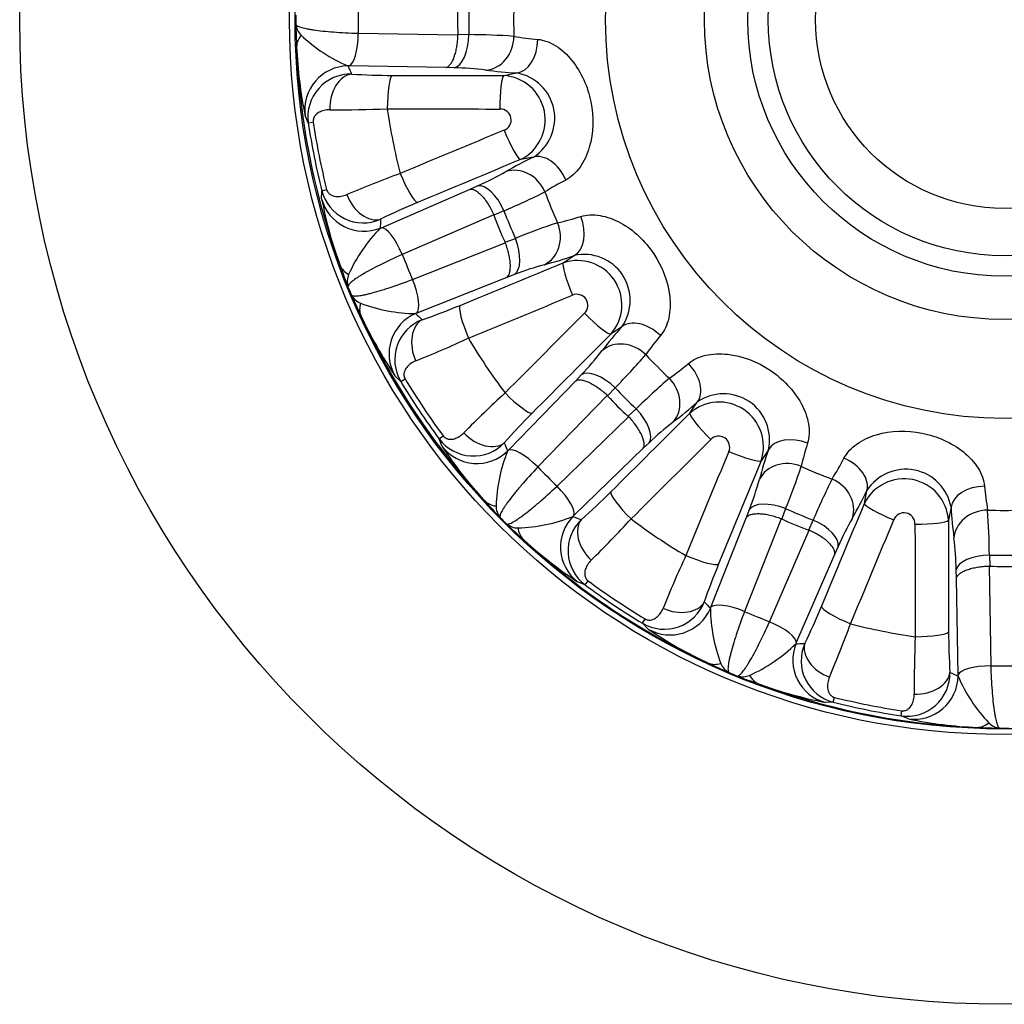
# Model space of a CAD drawing. Header units: millimetres. Extents: x -124 to 1174, y 0 to 830.
# Tile 9 of 14: x 689 to 779, y 428 to 518. Entities that reach past the tile are written whole.
import ezdxf

# ---------------------------------------------------------------- set-up
doc = ezdxf.new("R2010")
doc.units = ezdxf.units.MM
doc.header["$LTSCALE"] = 3.952569
doc.layers.add('CAP180H', color=7, linetype='Continuous')
doc.layers.add('Default', color=7, linetype='Continuous')

# ---------------------------------------------------------------- blocks, each defined once
blk = doc.blocks.new('SE2')
at = {"layer": 'CAP180H', "color": 7, "linetype": 'Continuous'}
for p, q in [((719.687, 516.918), (728.798, 516.777)), ((728.798, 516.777), (728.797, 516.826)), ((728.797, 516.826), (729.8, 516.793)), ((718.856, 513.93), (718.746, 513.931)), ((727.7, 513.792), (718.856, 513.93)), ((728.452, 513.766), (727.7, 513.792)), ((732.984, 513.049), (734.174, 513.286)), ((715.115, 508.73), (714.826, 509.404)), ((715.115, 508.73), (715.572, 508.797)), ((735.702, 505.604), (734.512, 505.367)), ((716.341, 501.786), (716.35, 502.52)), ((716.35, 502.52), (716.798, 502.632)), ((721.796, 499.147), (729.915, 502.658)), ((729.915, 502.658), (730.599, 502.97)), ((733.003, 500.689), (732.09, 500.275)), ((732.072, 500.321), (723.708, 496.704)), ((732.09, 500.275), (732.072, 500.321)), ((721.695, 499.103), (721.796, 499.147)), ((724.656, 494.414), (733.128, 497.77)), ((733.108, 497.815), (734.047, 498.169)), ((733.128, 497.77), (733.108, 497.815)), ((738.422, 495.928), (739.431, 496.602)), ((733.256, 494.592), (725.032, 491.335)), ((733.96, 494.856), (733.256, 494.592)), ((725.032, 491.335), (724.93, 491.294)), ((743.782, 490.089), (742.774, 489.416)), ((723.566, 485.099), (723.041, 485.612)), ((723.566, 485.099), (723.962, 485.336)), ((733.406, 478.803), (739.562, 485.154)), ((739.562, 485.154), (740.076, 485.703)), ((743.169, 484.516), (742.484, 483.784)), ((742.449, 483.82), (736.107, 477.277)), ((742.484, 483.784), (742.449, 483.82)), ((744.366, 481.902), (745.098, 482.587)), ((749.998, 482.191), (750.672, 483.2)), ((737.859, 475.524), (744.402, 481.867)), ((744.402, 481.867), (744.366, 481.902)), ((727.084, 479.835), (727.455, 480.11)), ((727.356, 479.153), (727.084, 479.835)), ((733.329, 478.724), (733.406, 478.803)), ((745.736, 478.98), (739.385, 472.824)), ((746.286, 479.493), (745.736, 478.98)), ((757.184, 478.848), (756.51, 477.84)), ((765.949, 473.93), (766.186, 475.12)), ((758.751, 473.465), (758.398, 472.526)), ((773.868, 473.592), (773.631, 472.402)), ((739.385, 472.824), (739.306, 472.747)), ((751.917, 464.45), (755.175, 472.673)), ((758.352, 472.546), (754.996, 464.074)), ((755.175, 472.673), (755.438, 473.378)), ((758.398, 472.526), (758.352, 472.546)), ((760.857, 471.507), (761.271, 472.421)), ((757.286, 463.125), (760.904, 471.489)), ((760.904, 471.489), (760.857, 471.507)), ((763.552, 470.017), (763.241, 469.332)), ((763.241, 469.332), (759.729, 461.214)), ((777.376, 469.217), (777.408, 468.215)), ((777.359, 468.216), (777.5, 459.104)), ((777.408, 468.215), (777.359, 468.216)), ((774.374, 467.118), (774.349, 467.869)), ((774.512, 458.274), (774.374, 467.118)), ((740.417, 466.502), (739.735, 466.774)), ((740.417, 466.502), (740.692, 466.872)), ((751.876, 464.347), (751.917, 464.45)), ((745.681, 462.984), (745.919, 463.38)), ((746.194, 462.459), (745.681, 462.984)), ((759.729, 461.214), (759.685, 461.113)), ((774.513, 458.163), (774.512, 458.274)), ((763.102, 455.768), (762.368, 455.759)), ((763.102, 455.768), (763.214, 456.216)), ((769.312, 454.533), (769.379, 454.99)), ((769.986, 454.244), (769.312, 454.533))]:
    blk.add_line(p, q, dxfattribs=at)
for radius in [90, 65.341, 64.827, 36.446, 27.403, 23.448, 21.573, 17.245]:
    blk.add_circle((778.74, 518.157), radius, dxfattribs=at)
for centre, radius, start, end in [((776.055, 518.157), 56.382, 178.74049, 181.25951), ((778.74, 518.157), 48.959, 178.40345, 181.59655), ((778.74, 518.157), 44.851, 178.05236, 181.94764), ((778.337, 518.157), 64.363, 179.63504, 180.36496), ((715.731, 517.961), 1.769, 186.94939, 223.99919), ((773.522, 519.013), 59.56, 181.2172, 183.20276), ((724.568, 527.522), 14.785, 226.86289, 246.80867), ((729.399, 453.603), 63.191, 85.9025, 89.63683), ((738.166, 541.527), 25.254, 260.30694, 265.3088), ((778.74, 518.157), 64.732, 182.18889, 200.31111), ((753.573, 517.348), 39.553, 182.40955, 191.58635), ((718.993, 509.27), 3.916, 88.71016, 187.93232), ((722.728, 570.813), 57.744, 266.37874, 270.05146), ((727.846, 485.625), 28.148, 82.87906, 88.76643), ((736.38, 551.573), 38.351, 262.44028, 266.70211), ((732.723, 509.004), 4.053, 296.19345, 86.30655), ((733.445, 509.148), 4.202, 302.49504, 80.00496), ((718.068, 609.918), 99.996, 269.44105, 272.44959), ((778.74, 518.157), 56.983, 188.21745, 194.28255), ((732.661, 508.992), 1.001, 290.81229, 91.68771), ((778.74, 518.157), 64.319, 188.42871, 194.07129), ((778.74, 518.157), 63.858, 188.42871, 194.07129), ((752.392, 471.075), 38.351, 115.79789, 120.05972), ((759.256, 406.481), 103.955, 110.1077, 113.00165), ((718.188, 530.89), 30.555, 293.96562, 299.38889), ((750.205, 481.028), 25.269, 117.19264, 122.19162), ((720.137, 503.498), 3.911, 194.48939, 293.86813), ((706.148, 563.915), 68.693, 293.01277, 296.4479), ((778.74, 518.157), 44.851, 200.55236, 204.44764), ((752.514, 508.535), 36.797, 190.56916, 200.43493), ((748.139, 445.867), 60.166, 112.52249, 116.04731), ((778.74, 518.157), 48.959, 200.90345, 204.09655), ((757.859, 439.635), 63.191, 108.4025, 112.13683), ((732.312, 524.221), 25.254, 282.80694, 287.8088), ((732.275, 488.775), 14.785, 135.69153, 155.6369), ((776.26, 517.13), 56.382, 201.24049, 203.75951), ((726.817, 532.819), 38.351, 284.94028, 289.20211), ((739.729, 492.091), 4.053, 318.69345, 108.80655), ((740.34, 492.5), 4.202, 324.99504, 102.50496), ((774.247, 515.371), 59.56, 199.29724, 201.2828), ((744.169, 468.625), 28.148, 105.37906, 111.26643), ((720.453, 494.226), 1.769, 158.50081, 195.55061), ((778.368, 518.003), 64.363, 202.13504, 202.86496), ((720.602, 493.864), 1.769, 209.44939, 246.49919), ((773.592, 516.951), 59.56, 203.7172, 205.70276), ((739.676, 492.056), 1.001, 313.31229, 114.18771), ((725.108, 506.078), 14.785, 249.36289, 269.30867), ((706.842, 545.37), 57.744, 288.87874, 292.55146), ((778.74, 518.157), 64.732, 204.68889, 222.81111), ((755.798, 507.779), 39.553, 204.90955, 214.08635), ((726.942, 487.082), 3.916, 111.21016, 210.43232), ((772.416, 464.576), 38.351, 138.29789, 142.55972), ((687.571, 579.715), 99.996, 291.94105, 294.94959), ((778.74, 518.157), 56.983, 210.71745, 216.78255), ((766.586, 472.934), 25.269, 139.69264, 144.69162), ((717.925, 506.749), 30.555, 316.46562, 321.88889), ((694.163, 532.653), 68.693, 315.51277, 318.9479), ((778.74, 518.157), 44.851, 223.05236, 226.94764), ((733.526, 505.992), 25.254, 305.30694, 310.3088), ((778.74, 518.157), 63.858, 210.92871, 216.57129), ((789.497, 437.622), 63.191, 130.9025, 134.63683), ((778.74, 518.157), 64.319, 210.92871, 216.57129), ((778.74, 518.157), 48.959, 223.40345, 226.59655), ((803.476, 407.526), 103.955, 132.6077, 135.50165), ((753.082, 479.758), 4.202, 347.49504, 125.00496), ((725.158, 511.833), 38.351, 307.44028, 311.70211), ((752.673, 479.147), 4.053, 341.19345, 131.30655), ((778.133, 439.659), 60.166, 135.02249, 138.54731), ((765.756, 459.166), 28.148, 127.87906, 133.76643), ((730.208, 482.188), 3.911, 216.98939, 316.36813), ((752.638, 479.094), 1.001, 335.81229, 136.68771), ((758.193, 499.232), 36.797, 213.06916, 222.93493), ((793.402, 466.235), 38.351, 160.79789, 165.05972), ((784.817, 471.726), 25.269, 162.19264, 167.19162), ((747.056, 473.231), 14.785, 158.19153, 178.1369), ((741.623, 489.616), 25.254, 327.80694, 332.8088), ((776.842, 516.259), 56.382, 223.74049, 226.25951), ((695.054, 499.183), 68.693, 338.01277, 341.4479), ((778.74, 518.157), 44.851, 245.55236, 249.44764), ((769.73, 472.863), 4.202, 9.99504, 147.50496), ((726.92, 484.345), 30.555, 338.96562, 344.38889), ((819.498, 447.869), 63.191, 153.4025, 157.13683), ((769.586, 472.141), 4.053, 3.69345, 153.80655), ((802.123, 477.586), 25.269, 184.69264, 189.69162), ((701.901, 515.785), 57.744, 311.37874, 315.05146), ((731.657, 491.81), 38.351, 329.94028, 334.20211), ((775.655, 513.863), 59.56, 221.79724, 223.7828), ((734.047, 473.742), 1.769, 181.00081, 218.05061), ((778.74, 518.157), 48.959, 245.90345, 249.09655), ((812.155, 475.798), 38.351, 183.29789, 187.55972), ((778.455, 517.873), 64.363, 224.63504, 225.36496), ((733.813, 486.474), 14.785, 271.86289, 291.80867), ((670.954, 540.141), 99.996, 314.44105, 317.44959), ((778.74, 518.157), 56.983, 233.21745, 239.28255), ((789.319, 458.688), 28.148, 150.37906, 156.26643), ((769.574, 472.079), 1.001, 358.31229, 159.18771), ((778.74, 518.157), 44.851, 268.05236, 271.94764), ((708.685, 468.603), 68.693, 0.51277, 3.9479), ((734.325, 473.465), 1.769, 231.94939, 268.99919), ((774.446, 515.073), 59.56, 226.2172, 228.20276), ((742.777, 469.626), 3.916, 133.71016, 232.93232), ((743.804, 467.088), 30.555, 1.46562, 6.88889), ((778.74, 518.157), 64.732, 227.18889, 245.31111), ((761.517, 499.79), 39.553, 227.40955, 236.58635), ((843.93, 425.413), 103.955, 155.1077, 158.00165), ((778.74, 518.157), 48.959, 268.40345, 271.59655), ((808.219, 445.402), 60.166, 157.52249, 161.04731), ((778.74, 518.157), 64.319, 233.42871, 239.07129), ((778.74, 518.157), 63.858, 233.42871, 239.07129), ((747.667, 466.353), 3.911, 239.48939, 338.86813), ((708.658, 486.56), 57.744, 333.87874, 337.55146), ((766.661, 464.526), 14.785, 180.69153, 200.6369), ((777.712, 515.677), 56.382, 246.24049, 248.75951), ((670.746, 497.219), 99.996, 336.94105, 339.94959), ((778.74, 518.157), 56.983, 255.71745, 261.78255), ((766.999, 492.809), 36.797, 235.56916, 245.43493), ((874.46, 457.42), 103.955, 177.6077, 180.50165), ((833.817, 462.222), 60.166, 180.02249, 183.54731), ((749.358, 471.693), 14.785, 294.36289, 314.30867), ((764.087, 459.558), 3.916, 156.21016, 255.43232), ((777.533, 513.01), 59.56, 244.29724, 246.2828), ((754.446, 460.02), 1.769, 203.50081, 240.55061), ((778.74, 515.473), 56.382, 268.74049, 271.25951), ((778.586, 517.786), 64.363, 247.13504, 247.86496), ((754.808, 459.87), 1.769, 254.44939, 291.49919), ((775.953, 513.664), 59.56, 248.7172, 250.70276), ((769.857, 458.406), 3.911, 261.98939, 1.36813), ((788.104, 463.986), 14.785, 203.19153, 223.1369), ((778.74, 518.157), 64.732, 249.68889, 267.81111), ((769.857, 494.597), 39.553, 249.90955, 259.08635), ((778.74, 518.157), 64.319, 255.92871, 261.57129), ((778.74, 518.157), 63.858, 255.92871, 261.57129), ((777.593, 490.246), 36.797, 258.06916, 267.93493), ((778.544, 455.149), 1.769, 226.00081, 263.05061), ((779.595, 512.94), 59.56, 266.79724, 268.7828), ((778.74, 517.755), 64.363, 269.63504, 270.36496)]:
    blk.add_arc(centre, radius, start, end, dxfattribs=at)
for centre, major_axis, ratio, start_param, end_param in [((760.411, 518.157), (31.656, 0), 0.815327, 3.08999, 3.193195), ((718.051, 515.838), (-3.993, -0.229), 0.58687, 5.796108, 6.25085), ((718.825, 516.918), (-0.047, -3), 0.287316, 0.090454, 1.575258), ((728.42, 516.755), (-0.103, -2.998), 0.459345, 0.097562, 1.599426), ((731.303, 516.544), (-0.423, -2.97), 0.867538, 0.174849, 1.723467), ((734.143, 516.274), (-0.192, -2.994), 0.651256, 0.114265, 1.640157), ((718.788, 509.946), (3.658, 1.619), 0.995561, 1.166179, 2.859761), ((778.478, 542.969), (0.727, -69.073), 0.953462, -1.146986, -1.135039), ((719.113, 510.196), (0.205, 2.993), 0.671953, 0.117096, 1.706923), ((722.812, 510.081), (-0.01, -3), 0.156628, 3.229309, 4.735523), ((778.467, 544.098), (-356.236, -3.75), 0.086522, 1.412924, 1.441862), ((733.016, 510.061), (-0.002, -3), 0.128096, 3.228945, 4.735159), ((778.496, 541.302), (-359.23, -3.782), 0.086522, 1.412924, 1.441862), ((787.372, 496.681), (-333.332, -133.977), 0.086522, -1.441862, -1.412924), ((733.398, 508.14), (-1.15, 2.771), 0.128096, 1.548026, 3.05424), ((736.817, 502.83), (-1.323, 2.692), 0.651256, 4.643029, 6.16892), ((788.414, 494.087), (-330.554, -132.861), 0.086522, -1.441862, -1.412924), ((723.978, 504.217), (-1.157, 2.768), 0.156628, 1.547662, 3.053877), ((734.297, 501.495), (-1.528, 2.582), 0.867538, 4.559719, 6.108336), ((731.714, 500.197), (-1.243, 2.731), 0.459345, 4.683759, 6.185624), ((720.209, 502.801), (-3.999, 0.096), 0.995561, 0.281832, 1.975413), ((720.605, 502.695), (1.335, -2.687), 0.671953, 4.576262, 6.166089), ((787.993, 495.135), (-25.761, 64.093), 0.953462, 1.135041, 1.146988), ((761.806, 511.143), (29.246, 12.114), 0.815327, 3.08999, 3.193195), ((735.532, 498.514), (0.746, -2.906), 0.867538, 0.174849, 1.723467), ((738.258, 499.351), (0.968, -2.839), 0.651256, 0.114265, 1.640157), ((722.911, 496.374), (-1.191, 2.753), 0.287316, 4.707927, 6.192731), ((732.787, 497.605), (1.052, -2.809), 0.459345, 0.097562, 1.599426), ((768.56, 542.019), (-327.684, -139.79), 0.086522, 1.412924, 1.441862), ((739.595, 493.179), (1.146, -2.772), 0.128096, 3.228945, 4.735159), ((721.783, 497.076), (-3.777, -1.317), 0.58687, 0.032336, 0.487077), ((723.86, 494.084), (1.105, -2.789), 0.287316, 0.090454, 1.575258), ((769.657, 539.447), (-330.438, -140.965), 0.086522, 1.412924, 1.441862), ((723.558, 492.79), (-3.602, -1.739), 0.58687, 5.796108, 6.25085), ((730.16, 489.293), (1.139, -2.775), 0.156628, 3.229309, 4.735523), ((726.493, 487.629), (2.76, 2.896), 0.995561, 1.166179, 2.859761), ((726.698, 487.984), (-0.956, 2.844), 0.671953, 0.117096, 1.706923), ((769.003, 540.98), (27.105, -63.537), 0.953462, -1.146986, -1.135039), ((794.933, 501.619), (-256.688, -251.34), 0.086522, -1.441862, -1.412924), ((740.683, 491.551), (-2.123, 2.12), 0.128096, 1.548026, 3.05424), ((745.873, 487.954), (-2.253, 1.981), 0.651256, 4.643029, 6.16892), ((796.889, 499.622), (-254.549, -249.245), 0.086522, -1.441862, -1.412924), ((744.057, 485.756), (-2.399, 1.801), 0.867538, 4.559719, 6.108336), ((742.167, 483.568), (-2.193, 2.047), 0.459345, 4.683759, 6.185624), ((748.536, 485.291), (1.981, -2.253), 0.651256, 0.114265, 1.640157), ((746.338, 483.474), (1.801, -2.399), 0.867538, 0.174849, 1.723467), ((733.482, 484.322), (-2.128, 2.114), 0.156628, 1.547662, 3.053877), ((765.779, 505.197), (22.384, 22.384), 0.815327, 3.08999, 3.193195), ((744.15, 481.584), (2.047, -2.193), 0.459345, 0.097562, 1.599426), ((760.204, 536.307), (-249.245, -254.549), 0.086522, 1.412924, 1.441862), ((752.133, 480.1), (2.12, -2.123), 0.128096, 3.228945, 4.735159), ((730.948, 481.624), (2.261, -1.971), 0.671953, 4.576262, 6.166089), ((762.201, 534.351), (-251.34, -256.688), 0.086522, 1.412924, 1.441862), ((759.933, 477.676), (-2.839, 0.968), 0.651256, 4.643029, 6.16892), ((730.541, 481.571), (-3.731, -1.441), 0.995561, 0.281832, 1.975413), ((796.099, 500.429), (-48.328, 49.356), 0.953462, 1.135037, 1.146984), ((735.497, 476.667), (-2.154, 2.088), 0.287316, 4.707927, 6.192731), ((800.029, 509.075), (-140.965, -330.438), 0.086522, -1.441862, -1.412924), ((753.761, 479.013), (-2.772, 1.146), 0.128096, 1.548026, 3.05424), ((759.096, 474.949), (-2.906, 0.746), 0.867538, 4.559719, 6.108336), ((763.413, 476.235), (2.692, -1.323), 0.651256, 0.114265, 1.640157), ((802.601, 507.978), (-139.79, -327.684), 0.086522, -1.441862, -1.412924), ((762.077, 473.715), (2.582, -1.528), 0.867538, 0.174849, 1.723467), ((737.25, 474.915), (2.088, -2.154), 0.287316, 0.090454, 1.575258), ((776.857, 473.56), (-2.994, -0.192), 0.651256, 4.643029, 6.16892), ((744.904, 472.899), (2.114, -2.128), 0.156628, 3.229309, 4.735523), ((734.186, 476.884), (-2.985, -2.662), 0.58687, 0.032336, 0.487077), ((758.187, 472.205), (-2.809, 1.052), 0.459345, 4.683759, 6.185624), ((754.669, 527.832), (-132.861, -330.554), 0.086522, 1.412924, 1.441862), ((768.722, 472.816), (2.771, -1.15), 0.128096, 3.228945, 4.735159), ((742.153, 469.959), (1.441, 3.731), 0.995561, 1.166179, 2.859761), ((761.011, 535.517), (49.356, -48.328), 0.953462, -1.146984, -1.135037), ((771.726, 501.224), (12.114, 29.246), 0.815327, 3.08999, 3.193195), ((777.127, 470.721), (-2.97, -0.423), 0.867538, 4.559719, 6.108336), ((737.466, 473.604), (-2.662, -2.985), 0.58687, 5.796108, 6.25085), ((742.207, 470.365), (-1.971, 2.261), 0.671953, 0.117096, 1.706923), ((760.779, 471.131), (2.731, -1.243), 0.459345, 0.097562, 1.599426), ((757.263, 526.789), (-133.977, -333.332), 0.086522, 1.412924, 1.441862), ((770.643, 472.434), (-3, -0.002), 0.128096, 1.548026, 3.05424), ((801.885, 517.914), (-3.782, -359.23), 0.086522, -1.441862, -1.412924), ((804.68, 517.884), (-3.75, -356.236), 0.086522, -1.441862, -1.412924), ((749.875, 469.578), (-2.775, 1.139), 0.156628, 1.547662, 3.053877), ((777.337, 467.838), (-2.998, -0.103), 0.459345, 4.683759, 6.185624), ((778.74, 499.829), (0, 31.656), 0.815327, 3.08999, 3.193195), ((748.566, 466.116), (2.844, -0.956), 0.671953, 4.576262, 6.166089), ((801.562, 508.421), (-63.537, 27.105), 0.953462, 1.135041, 1.146988), ((754.666, 463.277), (-2.789, 1.105), 0.287316, 4.707927, 6.192731), ((764.799, 463.396), (2.768, -1.157), 0.156628, 3.229309, 4.735523), ((748.211, 465.911), (-2.896, -2.76), 0.995561, 0.281832, 1.975413), ((756.956, 462.329), (2.753, -1.191), 0.287316, 0.090454, 1.575258), ((770.663, 462.23), (-3, -0.01), 0.156628, 1.547662, 3.053877), ((763.383, 459.627), (-0.096, 3.999), 0.995561, 1.166179, 2.859761), ((755.717, 527.411), (64.093, -25.761), 0.953462, -1.146986, -1.135039), ((763.277, 460.023), (-2.687, 1.335), 0.671953, 0.117096, 1.706923), ((753.372, 462.976), (-1.739, -3.602), 0.58687, 0.032336, 0.487077), ((777.5, 458.242), (-3, -0.047), 0.287316, 4.707927, 6.192731), ((757.658, 461.2), (-1.317, -3.777), 0.58687, 5.796108, 6.25085), ((770.529, 458.205), (-1.619, -3.658), 0.995561, 0.281832, 1.975413), ((770.778, 458.531), (2.993, 0.205), 0.671953, 4.576262, 6.166089), ((803.551, 517.896), (-69.073, 0.727), 0.953462, 1.135039, 1.146986), ((776.42, 457.468), (-0.229, -3.993), 0.58687, 0.032336, 0.487077)]:
    blk.add_ellipse(centre, major_axis=major_axis, ratio=ratio, start_param=start_param, end_param=end_param, dxfattribs=at)
for points, knots in [([(713.975, 517.747), (713.986, 517.699), (714.029, 517.652), (714.18, 517.559), (714.289, 517.512), (714.567, 517.424), (714.736, 517.381), (715.033, 517.32), (715.139, 517.3), (715.367, 517.261), (715.489, 517.242), (715.871, 517.186), (716.15, 517.152), (716.753, 517.089), (717.081, 517.06), (718.122, 516.981), (718.874, 516.943), (719.687, 516.918)], [0, 0, 0, 0, 0.125, 0.125, 0.25, 0.25, 0.375, 0.375, 0.4375, 0.4375, 0.5, 0.5, 0.625, 0.625, 0.75, 0.75, 1, 1, 1, 1]), ([(727.7, 513.792), (727.769, 513.808), (727.841, 513.841), (727.977, 513.941), (728.044, 514.006), (728.172, 514.169), (728.235, 514.267), (728.351, 514.488), (728.406, 514.612), (728.506, 514.885), (728.552, 515.034), (728.633, 515.348), (728.668, 515.513), (728.727, 515.861), (728.75, 516.041), (728.784, 516.404), (728.794, 516.589), (728.798, 516.777)], [0, 0, 0, 0, 0.125, 0.125, 0.25, 0.25, 0.375, 0.375, 0.5, 0.5, 0.625, 0.625, 0.75, 0.75, 0.875, 0.875, 1, 1, 1, 1]), ([(736.101, 516.357), (736.639, 516.309), (737.207, 516.103), (738.288, 515.426), (738.792, 514.96), (740.084, 513.359), (740.669, 512.022), (741.218, 509.269), (741.192, 507.814), (740.613, 505.834), (740.328, 505.212), (739.59, 504.169), (739.136, 503.754), (738.658, 503.504)], [0, 0, 0, 0, 0.125, 0.125, 0.25, 0.25, 0.5, 0.5, 0.75, 0.75, 0.875, 0.875, 1, 1, 1, 1]), ([(717.092, 509.926), (716.909, 509.929), (716.736, 509.909), (716.408, 509.831), (716.253, 509.773), (716.042, 509.656), (715.976, 509.612), (715.849, 509.509), (715.79, 509.45), (715.684, 509.314), (715.636, 509.235), (715.587, 509.09), (715.574, 509.037), (715.562, 508.922), (715.563, 508.859), (715.572, 508.797)], [0, 0, 0, 0, 0.25, 0.25, 0.5, 0.5, 0.625, 0.625, 0.75, 0.75, 0.875, 0.875, 0.9375, 0.9375, 1, 1, 1, 1]), ([(716.798, 502.632), (716.813, 502.571), (716.836, 502.513), (716.892, 502.41), (716.924, 502.367), (717.026, 502.252), (717.099, 502.198), (717.324, 502.069), (717.48, 502.028), (717.802, 501.991), (717.965, 501.997), (718.297, 502.05), (718.467, 502.098), (718.635, 502.171)], [0, 0, 0, 0, 0.0625, 0.0625, 0.125, 0.125, 0.25, 0.25, 0.5, 0.5, 0.75, 0.75, 1, 1, 1, 1]), ([(729.915, 502.658), (729.985, 502.671), (730.063, 502.667), (730.228, 502.627), (730.314, 502.592), (730.495, 502.491), (730.59, 502.425), (730.783, 502.264), (730.88, 502.171), (731.078, 501.958), (731.178, 501.837), (731.372, 501.578), (731.468, 501.439), (731.655, 501.14), (731.745, 500.983), (731.916, 500.66), (731.996, 500.493), (732.072, 500.321)], [0, 0, 0, 0, 0.125, 0.125, 0.25, 0.25, 0.375, 0.375, 0.5, 0.5, 0.625, 0.625, 0.75, 0.75, 0.875, 0.875, 1, 1, 1, 1]), ([(740.036, 500.177), (740.551, 500.338), (741.155, 500.366), (742.412, 500.153), (743.056, 499.916), (744.863, 498.931), (745.915, 497.92), (747.476, 495.587), (748.009, 494.233), (748.231, 492.182), (748.206, 491.498), (747.923, 490.252), (747.663, 489.695), (747.317, 489.28)], [0, 0, 0, 0, 0.125, 0.125, 0.25, 0.25, 0.5, 0.5, 0.75, 0.75, 0.875, 0.875, 1, 1, 1, 1]), ([(733.256, 494.592), (733.314, 494.633), (733.367, 494.692), (733.455, 494.836), (733.491, 494.922), (733.548, 495.121), (733.568, 495.236), (733.591, 495.485), (733.594, 495.62), (733.582, 495.91), (733.568, 496.066), (733.522, 496.387), (733.491, 496.553), (733.413, 496.896), (733.365, 497.072), (733.257, 497.42), (733.196, 497.595), (733.128, 497.77)], [0, 0, 0, 0, 0.125, 0.125, 0.25, 0.25, 0.375, 0.375, 0.5, 0.5, 0.625, 0.625, 0.75, 0.75, 0.875, 0.875, 1, 1, 1, 1]), ([(723.708, 496.704), (722.966, 496.37), (722.286, 496.046), (721.354, 495.576), (721.063, 495.424), (720.53, 495.134), (720.285, 494.996), (719.953, 494.798), (719.848, 494.734), (719.653, 494.611), (719.562, 494.551), (719.311, 494.381), (719.171, 494.277), (718.948, 494.089), (718.865, 494.005), (718.761, 493.861), (718.739, 493.8), (718.748, 493.752)], [0, 0, 0, 0, 0.25, 0.25, 0.375, 0.375, 0.5, 0.5, 0.5625, 0.5625, 0.625, 0.625, 0.75, 0.75, 0.875, 0.875, 1, 1, 1, 1]), ([(719.062, 492.994), (719.09, 492.954), (719.148, 492.927), (719.323, 492.898), (719.442, 492.897), (719.733, 492.922), (719.905, 492.947), (720.203, 493.004), (720.309, 493.027), (720.534, 493.078), (720.654, 493.107), (721.028, 493.202), (721.299, 493.277), (721.881, 493.449), (722.194, 493.547), (723.186, 493.873), (723.896, 494.126), (724.656, 494.414)], [0, 0, 0, 0, 0.125, 0.125, 0.25, 0.25, 0.375, 0.375, 0.4375, 0.4375, 0.5, 0.5, 0.625, 0.625, 0.75, 0.75, 1, 1, 1, 1]), ([(724.935, 486.961), (724.765, 486.894), (724.612, 486.809), (724.339, 486.612), (724.218, 486.499), (724.068, 486.31), (724.023, 486.243), (723.946, 486.1), (723.913, 486.023), (723.868, 485.857), (723.854, 485.766), (723.864, 485.613), (723.873, 485.559), (723.905, 485.448), (723.93, 485.39), (723.962, 485.336)], [0, 0, 0, 0, 0.25, 0.25, 0.5, 0.5, 0.625, 0.625, 0.75, 0.75, 0.875, 0.875, 0.9375, 0.9375, 1, 1, 1, 1]), ([(749.863, 486.734), (750.277, 487.081), (750.824, 487.337), (752.067, 487.622), (752.753, 487.649), (754.799, 487.43), (756.158, 486.899), (758.493, 485.341), (759.504, 484.293), (760.494, 482.484), (760.732, 481.843), (760.948, 480.583), (760.921, 479.969), (760.759, 479.453)], [0, 0, 0, 0, 0.125, 0.125, 0.25, 0.25, 0.5, 0.5, 0.75, 0.75, 0.875, 0.875, 1, 1, 1, 1]), ([(739.562, 485.154), (739.623, 485.192), (739.697, 485.218), (739.864, 485.245), (739.957, 485.245), (740.163, 485.221), (740.276, 485.196), (740.515, 485.122), (740.641, 485.073), (740.905, 484.951), (741.044, 484.878), (741.322, 484.713), (741.464, 484.621), (741.751, 484.417), (741.895, 484.306), (742.176, 484.073), (742.314, 483.95), (742.449, 483.82)], [0, 0, 0, 0, 0.125, 0.125, 0.25, 0.25, 0.375, 0.375, 0.5, 0.5, 0.625, 0.625, 0.75, 0.75, 0.875, 0.875, 1, 1, 1, 1]), ([(745.736, 478.98), (745.774, 479.04), (745.801, 479.114), (745.827, 479.281), (745.828, 479.375), (745.804, 479.58), (745.778, 479.694), (745.704, 479.933), (745.655, 480.059), (745.533, 480.323), (745.46, 480.461), (745.295, 480.74), (745.203, 480.882), (744.999, 481.169), (744.888, 481.313), (744.655, 481.594), (744.532, 481.732), (744.402, 481.867)], [0, 0, 0, 0, 0.125, 0.125, 0.25, 0.25, 0.375, 0.375, 0.5, 0.5, 0.625, 0.625, 0.75, 0.75, 0.875, 0.875, 1, 1, 1, 1]), ([(764.086, 478.076), (764.336, 478.554), (764.744, 479.001), (765.783, 479.739), (766.406, 480.027), (768.38, 480.608), (769.839, 480.637), (772.592, 480.091), (773.927, 479.51), (775.534, 478.217), (776, 477.716), (776.681, 476.635), (776.891, 476.057), (776.939, 475.519)], [0, 0, 0, 0, 0.125, 0.125, 0.25, 0.25, 0.5, 0.5, 0.75, 0.75, 0.875, 0.875, 1, 1, 1, 1]), ([(727.455, 480.11), (727.492, 480.059), (727.535, 480.015), (727.626, 479.941), (727.672, 479.913), (727.81, 479.846), (727.898, 479.824), (728.156, 479.791), (728.315, 479.813), (728.627, 479.901), (728.776, 479.969), (729.062, 480.146), (729.201, 480.255), (729.328, 480.387)], [0, 0, 0, 0, 0.0625, 0.0625, 0.125, 0.125, 0.25, 0.25, 0.5, 0.5, 0.75, 0.75, 1, 1, 1, 1]), ([(736.107, 477.277), (735.549, 476.685), (735.045, 476.125), (734.364, 475.334), (734.153, 475.082), (733.771, 474.611), (733.598, 474.389), (733.367, 474.08), (733.295, 473.98), (733.161, 473.791), (733.1, 473.702), (732.933, 473.449), (732.844, 473.299), (732.71, 473.04), (732.666, 472.93), (732.625, 472.757), (732.628, 472.693), (732.654, 472.652)], [0, 0, 0, 0, 0.25, 0.25, 0.375, 0.375, 0.5, 0.5, 0.5625, 0.5625, 0.625, 0.625, 0.75, 0.75, 0.875, 0.875, 1, 1, 1, 1]), ([(733.234, 472.072), (733.276, 472.045), (733.34, 472.042), (733.512, 472.083), (733.622, 472.128), (733.881, 472.262), (734.031, 472.351), (734.284, 472.518), (734.374, 472.579), (734.562, 472.713), (734.662, 472.785), (734.972, 473.016), (735.193, 473.189), (735.664, 473.571), (735.916, 473.782), (736.708, 474.462), (737.267, 474.967), (737.859, 475.524)], [0, 0, 0, 0, 0.125, 0.125, 0.25, 0.25, 0.375, 0.375, 0.4375, 0.4375, 0.5, 0.5, 0.625, 0.625, 0.75, 0.75, 1, 1, 1, 1]), ([(755.175, 472.673), (755.216, 472.732), (755.274, 472.785), (755.418, 472.873), (755.504, 472.909), (755.703, 472.966), (755.818, 472.986), (756.067, 473.009), (756.202, 473.012), (756.492, 473), (756.649, 472.986), (756.969, 472.94), (757.135, 472.909), (757.478, 472.83), (757.654, 472.783), (758.003, 472.675), (758.177, 472.614), (758.352, 472.546)], [0, 0, 0, 0, 0.125, 0.125, 0.25, 0.25, 0.375, 0.375, 0.5, 0.5, 0.625, 0.625, 0.75, 0.75, 0.875, 0.875, 1, 1, 1, 1]), ([(763.241, 469.332), (763.253, 469.402), (763.249, 469.481), (763.21, 469.646), (763.174, 469.732), (763.073, 469.913), (763.007, 470.008), (762.847, 470.201), (762.753, 470.298), (762.54, 470.495), (762.419, 470.595), (762.16, 470.79), (762.021, 470.885), (761.722, 471.072), (761.565, 471.163), (761.242, 471.333), (761.075, 471.414), (760.904, 471.489)], [0, 0, 0, 0, 0.125, 0.125, 0.25, 0.25, 0.375, 0.375, 0.5, 0.5, 0.625, 0.625, 0.75, 0.75, 0.875, 0.875, 1, 1, 1, 1]), ([(740.969, 468.746), (740.838, 468.618), (740.729, 468.482), (740.552, 468.195), (740.483, 468.044), (740.417, 467.812), (740.401, 467.734), (740.385, 467.572), (740.384, 467.488), (740.406, 467.317), (740.428, 467.228), (740.495, 467.09), (740.524, 467.043), (740.597, 466.954), (740.641, 466.91), (740.692, 466.872)], [0, 0, 0, 0, 0.25, 0.25, 0.5, 0.5, 0.625, 0.625, 0.75, 0.75, 0.875, 0.875, 0.9375, 0.9375, 1, 1, 1, 1]), ([(774.374, 467.118), (774.39, 467.187), (774.423, 467.258), (774.523, 467.395), (774.588, 467.462), (774.751, 467.59), (774.849, 467.653), (775.071, 467.769), (775.194, 467.823), (775.467, 467.924), (775.617, 467.97), (775.93, 468.051), (776.096, 468.086), (776.443, 468.144), (776.623, 468.168), (776.987, 468.201), (777.171, 468.212), (777.359, 468.216)], [0, 0, 0, 0, 0.125, 0.125, 0.25, 0.25, 0.375, 0.375, 0.5, 0.5, 0.625, 0.625, 0.75, 0.75, 0.875, 0.875, 1, 1, 1, 1]), ([(745.919, 463.38), (745.973, 463.347), (746.029, 463.323), (746.142, 463.29), (746.195, 463.282), (746.348, 463.272), (746.438, 463.286), (746.689, 463.354), (746.828, 463.435), (747.082, 463.636), (747.193, 463.756), (747.39, 464.029), (747.476, 464.183), (747.544, 464.353)], [0, 0, 0, 0, 0.0625, 0.0625, 0.125, 0.125, 0.25, 0.25, 0.5, 0.5, 0.75, 0.75, 1, 1, 1, 1]), ([(754.996, 464.074), (754.708, 463.314), (754.456, 462.604), (754.13, 461.612), (754.031, 461.299), (753.859, 460.717), (753.784, 460.446), (753.689, 460.072), (753.66, 459.952), (753.609, 459.726), (753.587, 459.62), (753.53, 459.322), (753.504, 459.15), (753.48, 458.86), (753.48, 458.741), (753.509, 458.566), (753.536, 458.508), (753.577, 458.48)], [0, 0, 0, 0, 0.25, 0.25, 0.375, 0.375, 0.5, 0.5, 0.5625, 0.5625, 0.625, 0.625, 0.75, 0.75, 0.875, 0.875, 1, 1, 1, 1]), ([(754.334, 458.166), (754.383, 458.157), (754.443, 458.179), (754.587, 458.283), (754.671, 458.366), (754.859, 458.589), (754.963, 458.729), (755.134, 458.98), (755.193, 459.07), (755.316, 459.266), (755.381, 459.371), (755.578, 459.703), (755.716, 459.947), (756.006, 460.481), (756.158, 460.772), (756.629, 461.704), (756.952, 462.384), (757.286, 463.125)], [0, 0, 0, 0, 0.125, 0.125, 0.25, 0.25, 0.375, 0.375, 0.4375, 0.4375, 0.5, 0.5, 0.625, 0.625, 0.75, 0.75, 1, 1, 1, 1]), ([(777.5, 459.104), (777.525, 458.292), (777.564, 457.539), (777.642, 456.498), (777.671, 456.171), (777.734, 455.568), (777.769, 455.289), (777.824, 454.907), (777.843, 454.785), (777.882, 454.557), (777.902, 454.451), (777.964, 454.154), (778.006, 453.985), (778.095, 453.707), (778.141, 453.598), (778.234, 453.447), (778.281, 453.403), (778.33, 453.393)], [0, 0, 0, 0, 0.25, 0.25, 0.375, 0.375, 0.5, 0.5, 0.5625, 0.5625, 0.625, 0.625, 0.75, 0.75, 0.875, 0.875, 1, 1, 1, 1]), ([(762.753, 458.053), (762.681, 457.885), (762.633, 457.717), (762.579, 457.384), (762.573, 457.219), (762.601, 456.979), (762.616, 456.901), (762.663, 456.744), (762.694, 456.667), (762.78, 456.517), (762.834, 456.443), (762.949, 456.342), (762.994, 456.31), (763.095, 456.254), (763.153, 456.231), (763.214, 456.216)], [0, 0, 0, 0, 0.25, 0.25, 0.5, 0.5, 0.625, 0.625, 0.75, 0.75, 0.875, 0.875, 0.9375, 0.9375, 1, 1, 1, 1]), ([(769.379, 454.99), (769.442, 454.98), (769.503, 454.979), (769.62, 454.992), (769.672, 455.005), (769.818, 455.054), (769.895, 455.101), (770.101, 455.26), (770.198, 455.388), (770.356, 455.671), (770.413, 455.824), (770.491, 456.152), (770.511, 456.327), (770.508, 456.51)], [0, 0, 0, 0, 0.0625, 0.0625, 0.125, 0.125, 0.25, 0.25, 0.5, 0.5, 0.75, 0.75, 1, 1, 1, 1])]:
    blk.add_open_spline(points, degree=3, knots=knots, dxfattribs=at)

msp = doc.modelspace()

# ---------------------------------------------------------------- block references
at = {"layer": 'Default'}
msp.add_blockref('SE2', (0, 0), dxfattribs=at)

doc.saveas('drawing.dxf')
